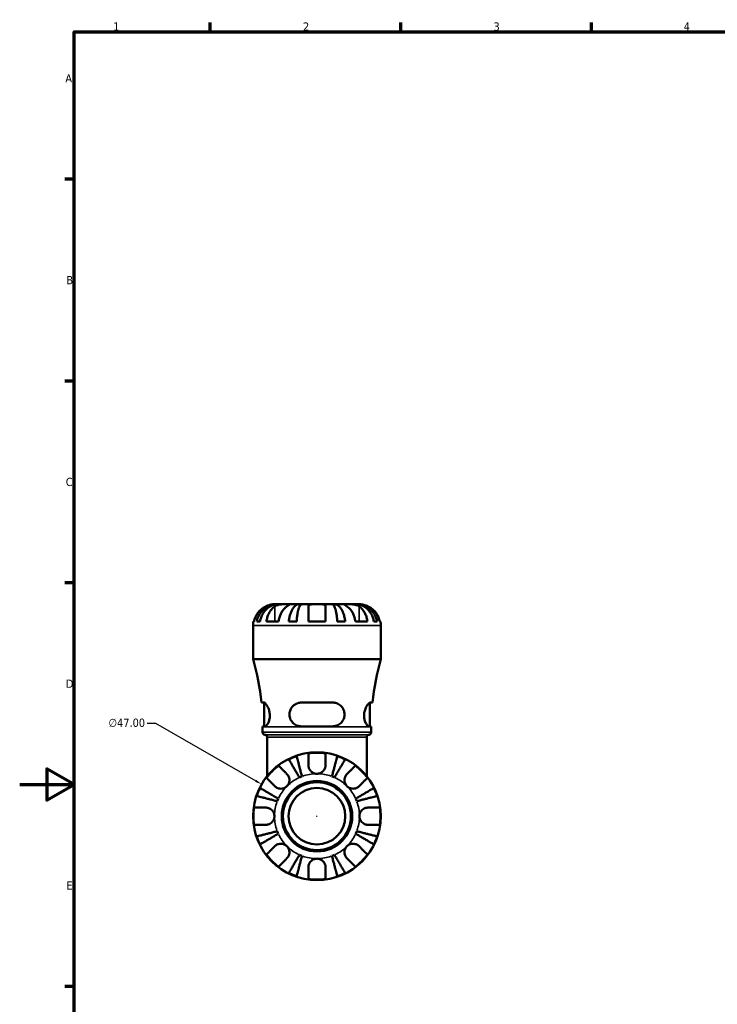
# Model space of a CAD drawing. Header units: millimetres. Extents: x 0 to 905, y -303 to 735.
# Tile 7 of 16: x 0 to 257, y 216 to 578. Entities that reach past the tile are written whole.
import ezdxf

# ---------------------------------------------------------------- set-up
doc = ezdxf.new("R2010")
doc.units = ezdxf.units.MM
for name, color, linetype, lineweight in [('Border (ANSI)', 7, 'Continuous', 70), ('Dimension (ANSI)', 7, 'Continuous', 25), ('Visible (ANSI)', 7, 'Continuous', 50), ('Visible Narrow (ANSI)', 7, 'Continuous', 35)]:
    doc.layers.add(name, color=color, linetype=linetype, lineweight=lineweight)
doc.styles.add('Note Text (ANSI)', font='tahoma.ttf')
doc.dimstyles.new('Default - mm (ANSI)', dxfattribs={"dimtxt": 3.048, "dimasz": 2.5, "dimexe": 3.175, "dimexo": 1.6002, "dimgap": 0.8, "dimtad": 0, "dimtoh": 1, "dimrnd": 1e-08, "dimzin": 4, "dimdsep": 46, "dimtxsty": 'Note Text (ANSI)', "dimcen": 0.09, "dimdle": 10, "dimclrd": 256, "dimclre": 256, "dimclrt": 256, "dimadec": 1, "dimazin": 1, "dimtfac": 1, "dimtofl": 0, "dimtmove": 0, "dimatfit": 3, "dimfxl": 1, "dimtolj": 1, "dimtzin": 4, "dimlwd": -1, "dimlwe": -1, "dimarcsym": 0})

# ---------------------------------------------------------------- blocks, each defined once
blk = doc.blocks.new('Borders Default Border')
at = {"layer": 'Border (ANSI)'}
for p, q in [((70.08, 574), (70.08, 577.45)), ((140.17, 574), (140.17, 577.45)), ((210.25, 574), (210.25, 577.45)), ((20, 519.75), (16.55, 519.75)), ((20, 445.5), (16.55, 445.5)), ((20, 371.25), (16.55, 371.25)), ((20, 222.75), (16.55, 222.75))]:
    blk.add_line(p, q, dxfattribs=at)
at = {"layer": 'Border (ANSI)', "flags": 128}
for points in [[(20, 20), (20, 574), (821, 574), (821, 20), (20, 20)], [(0, 297), (20, 297), (10, 302.77), (10, 291.23), (20, 297)]]:
    blk.add_lwpolyline(points, dxfattribs=at)
at = {"layer": 'Border (ANSI)', "char_height": 3.05, "attachment_point": 7, "style": 'Note Text (ANSI)'}
for s, insert in [('1', (34.35, 574.4)), ('2', (104.2, 574.4)), ('3', (174.26, 574.34)), ('4', (244.23, 574.4)), ('A', (16.78, 555.35)), ('B', (17.15, 481.1)), ('C', (16.95, 406.8)), ('D', (16.96, 332.6)), ('E', (17.21, 258.35))]:
    blk.add_mtext(s, dxfattribs=dict(at, insert=insert))
blk = doc.blocks.new('*D14')
at = {"layer": 'Defpoints', "color": 0, "transparency": 16777216}
for p in [(88.98, 297.11), (129.68, 273.61)]:
    blk.add_point(p, dxfattribs=at)
at = {"layer": 'Dimension (ANSI)', "transparency": 16777216}
for p, q in [((46.88, 319.65), (49.94, 319.65)), ((49.94, 319.65), (86.81, 298.36)), ((109.24, 285.36), (109.42, 285.36)), ((109.33, 285.27), (109.33, 285.45))]:
    blk.add_line(p, q, dxfattribs=at)
blk.add_solid([(87.02, 298.73), (86.61, 298), (88.98, 297.11)], dxfattribs=at)
at = {"layer": 'Dimension (ANSI)', "transparency": 16777216, "insert": (32.68, 321.29), "char_height": 3.048, "attachment_point": 1, "style": 'Note Text (ANSI)'}
blk.add_mtext('\\A1;∅47.00', dxfattribs=at)

msp = doc.modelspace()

# ---------------------------------------------------------------- linework, layer by layer
at = {"layer": 'Visible (ANSI)'}
for p, q in [((94.711, 363.364), (93.706, 363.364)), ((94.711, 363.364), (94.711, 363.352)), ((95.094, 363.364), (94.711, 363.364)), ((98.282, 363.364), (95.094, 363.364)), ((102.892, 363.364), (98.282, 363.364)), ((102.892, 363.364), (102.892, 362.455)), ((103.816, 363.364), (102.892, 363.364)), ((109.331, 363.364), (103.816, 363.364)), ((114.845, 363.364), (109.331, 363.364)), ((115.769, 363.364), (114.845, 363.364)), ((120.379, 363.364), (115.769, 363.364)), ((115.769, 363.364), (115.769, 362.455)), ((123.568, 363.364), (120.379, 363.364)), ((123.95, 363.364), (123.568, 363.364)), ((124.956, 363.364), (123.95, 363.364)), ((123.95, 363.364), (123.95, 363.352)), ((85.831, 343.204), (85.831, 355.489)), ((85.99, 357.064), (86.203, 357.064)), ((87.212, 357.064), (88.42, 357.064)), ((90.75, 357.064), (95.205, 357.064)), ((98.961, 357.064), (101.877, 357.064)), ((106.181, 357.064), (112.481, 357.064)), ((116.785, 357.064), (119.7, 357.064)), ((123.457, 357.064), (127.912, 357.064)), ((130.242, 357.064), (131.449, 357.064)), ((132.458, 357.064), (132.672, 357.064)), ((132.831, 343.204), (132.831, 355.489)), ((132.831, 343.204), (85.831, 343.204)), ((89.738, 327.177), (88.912, 327.177)), ((89.856, 318.427), (89.856, 327.16)), ((115.081, 327.177), (103.581, 327.177)), ((128.806, 318.427), (128.806, 327.16)), ((129.749, 327.177), (128.923, 327.177)), ((89.356, 318.427), (90.201, 318.427)), ((89.356, 316.289), (89.356, 318.244)), ((103.581, 318.427), (115.081, 318.427)), ((128.46, 318.427), (129.306, 318.427)), ((129.306, 316.289), (129.306, 318.244)), ((91.001, 300.07), (91.001, 314.424)), ((127.661, 300.07), (127.661, 314.424))]:
    msp.add_line(p, q, dxfattribs=at)
for radius in [23.5, 12.97, 12.5, 10.417]:
    msp.add_circle((109.331, 285.364), radius, dxfattribs=at)
for centre, radius, start, end in [((93.706, 355.489), 7.875, 168.46304, 180), ((124.956, 355.489), 7.875, 0, 11.53696), ((-0.776, 318.244), 90.132, 5.68764, 16.07698), ((219.437, 318.244), 90.132, 163.92302, 174.31236), ((-0.776, 318.244), 90.132, 0, 0.11601), ((90.296, 316.289), 0.94, 180, 262.81924), ((90.061, 314.424), 0.94, 0, 82.81924), ((128.601, 314.424), 0.94, 97.18076, 180), ((128.366, 316.289), 0.94, 277.18076, 0), ((219.437, 318.244), 90.132, 179.88399, 180), ((109.331, 285.364), 23.341, 82.24391, 97.75609), ((109.331, 285.364), 23.341, 108.62342, 116.37658), ((109.331, 285.364), 23.341, 63.62342, 71.37658), ((109.331, 285.364), 23.341, 127.24391, 142.75609), ((109.331, 285.364), 23.341, 37.24391, 52.75609), ((109.331, 285.364), 15.625, 110.66622, 114.33378), ((109.331, 285.364), 15.625, 65.66622, 69.33378), ((109.331, 285.364), 23.341, 153.62342, 161.37658), ((109.331, 285.364), 23.341, 18.62342, 26.37658), ((109.331, 285.364), 15.625, 155.66622, 159.33378), ((109.331, 285.364), 15.625, 20.66622, 24.33378), ((109.331, 285.364), 23.341, 172.24391, 187.75609), ((109.331, 285.364), 23.341, 352.24391, 7.75609), ((109.331, 285.364), 15.625, 200.66622, 204.33378), ((109.331, 285.364), 15.625, 335.66622, 339.33378), ((109.331, 285.364), 23.341, 198.62342, 206.37658), ((109.331, 285.364), 23.341, 333.62342, 341.37658), ((109.331, 285.364), 23.341, 217.24391, 232.75609), ((109.331, 285.364), 15.625, 245.66622, 249.33378), ((109.331, 285.364), 15.625, 290.66622, 294.33378), ((109.331, 285.364), 23.341, 307.24391, 322.75609), ((109.331, 285.364), 23.341, 243.62342, 251.37658), ((109.331, 285.364), 23.341, 262.24391, 277.75609), ((109.331, 285.364), 23.341, 288.62342, 296.37658)]:
    msp.add_arc(centre, radius, start, end, dxfattribs=at)
for points, knots in [([(90.556, 362.586), (90.223, 362.428), (89.886, 362.24), (89.119, 361.731), (88.705, 361.388), (88.013, 360.7), (87.67, 360.291), (87.078, 359.411), (86.83, 358.939), (86.462, 358.056), (86.307, 357.566), (86.203, 357.064)], [3.89239507, 3.89239507, 3.89239507, 3.89239507, 3.99831093, 3.99831093, 4.14541915, 4.14541915, 4.2913159, 4.2913159, 4.43721264, 4.43721264, 4.57824766, 4.57824766, 4.57824766, 4.57824766]), ([(87.212, 357.064), (87.312, 357.569), (87.463, 358.063), (87.818, 358.948), (88.058, 359.42), (88.629, 360.301), (88.96, 360.71), (89.627, 361.398), (90.024, 361.739), (90.88, 362.329), (91.338, 362.576), (92.212, 362.949), (92.708, 363.109), (93.72, 363.316), (94.238, 363.364), (94.711, 363.364)], [0.1494024, 0.1494024, 0.1494024, 0.1494024, 0.2912498, 0.2912498, 0.4370651, 0.4370651, 0.5828803, 0.5828803, 0.7290354, 0.7290354, 0.8751905, 0.8751905, 1.0219149, 1.0219149, 1.1686392, 1.1686392, 1.1686392, 1.1686392]), ([(95.094, 363.364), (94.672, 363.364), (94.212, 363.316), (93.311, 363.109), (92.869, 362.949), (92.092, 362.576), (91.684, 362.329), (90.923, 361.739), (90.569, 361.398), (89.975, 360.71), (89.681, 360.301), (89.173, 359.42), (88.959, 358.948), (88.643, 358.063), (88.509, 357.569), (88.42, 357.064)], [3.5133937, 3.5133937, 3.5133937, 3.5133937, 3.6601181, 3.6601181, 3.8068425, 3.8068425, 3.9529976, 3.9529976, 4.0991526, 4.0991526, 4.2449679, 4.2449679, 4.3907831, 4.3907831, 4.5326305, 4.5326305, 4.5326305, 4.5326305]), ([(93.706, 363.364), (93.706, 363.364), (93.683, 363.364), (93.589, 363.363), (93.515, 363.362), (93.245, 363.348), (93.003, 363.328), (92.492, 363.243), (92.255, 363.193), (91.817, 363.075), (91.627, 363.016), (91.237, 362.879), (91.04, 362.802), (90.747, 362.675), (90.651, 362.632), (90.556, 362.586)], [-2.17667965, -2.17667965, -2.17667965, -2.17667965, -2.11086653, -2.11086653, -2.04055216, -2.04055216, -1.91738302, -1.91738302, -1.82942275, -1.82942275, -1.76558177, -1.76558177, -1.70117883, -1.70117883, -1.66961913, -1.66961913, -1.66961913, -1.66961913]), ([(90.75, 357.064), (90.823, 357.566), (90.933, 358.056), (91.193, 358.939), (91.368, 359.411), (91.787, 360.291), (92.029, 360.7), (92.519, 361.388), (92.812, 361.731), (93.354, 362.24), (93.592, 362.428), (93.827, 362.586)], [0.14941001, 0.14941001, 0.14941001, 0.14941001, 0.29044502, 0.29044502, 0.43634177, 0.43634177, 0.58223851, 0.58223851, 0.72934673, 0.72934673, 0.83526259, 0.83526259, 0.83526259, 0.83526259]), ([(93.827, 362.586), (93.914, 362.644), (94.006, 362.699), (94.261, 362.836), (94.432, 362.911), (94.806, 363.046), (95.006, 363.105), (95.505, 363.219), (95.806, 363.265), (96.503, 363.337), (96.89, 363.352), (97.638, 363.366), (97.988, 363.364), (98.282, 363.364)], [-0.50766593, -0.50766593, -0.50766593, -0.50766593, -0.46718991, -0.46718991, -0.40200215, -0.40200215, -0.33506637, -0.33506637, -0.24300458, -0.24300458, -0.12488859, -0.12488859, 0, 0, 0, 0]), ([(98.282, 362.586), (98.047, 362.428), (97.808, 362.24), (97.266, 361.731), (96.974, 361.388), (96.484, 360.7), (96.241, 360.291), (95.823, 359.411), (95.647, 358.939), (95.387, 358.056), (95.278, 357.566), (95.205, 357.064)], [3.89240137, 3.89240137, 3.89240137, 3.89240137, 3.99831723, 3.99831723, 4.14542545, 4.14542545, 4.2913222, 4.2913222, 4.43721894, 4.43721894, 4.57825396, 4.57825396, 4.57825396, 4.57825396]), ([(98.282, 363.364), (98.438, 363.364), (98.577, 363.364), (98.825, 363.363), (98.93, 363.362), (99.129, 363.349), (99.193, 363.334), (99.213, 363.269), (99.174, 363.222), (99.033, 363.105), (98.954, 363.046), (98.763, 362.911), (98.652, 362.836), (98.451, 362.7), (98.368, 362.644), (98.282, 362.586)], [0, 0, 0, 0, 0.06608139, 0.06608139, 0.13667451, 0.13667451, 0.23873403, 0.23873403, 0.33457773, 0.33457773, 0.40157847, 0.40157847, 0.46685307, 0.46685307, 0.50745344, 0.50745344, 0.50745344, 0.50745344]), ([(98.961, 357.064), (99.014, 357.569), (99.092, 358.063), (99.279, 358.948), (99.405, 359.42), (99.704, 360.301), (99.877, 360.71), (100.227, 361.398), (100.435, 361.739), (100.884, 362.329), (101.124, 362.576), (101.582, 362.949), (101.842, 363.109), (102.373, 363.316), (102.644, 363.364), (102.892, 363.364)], [0.1494024, 0.1494024, 0.1494024, 0.1494024, 0.2912498, 0.2912498, 0.4370651, 0.4370651, 0.5828803, 0.5828803, 0.7290354, 0.7290354, 0.8751905, 0.8751905, 1.0219149, 1.0219149, 1.1686392, 1.1686392, 1.1686392, 1.1686392]), ([(103.816, 363.364), (103.694, 363.364), (103.56, 363.316), (103.298, 363.109), (103.17, 362.949), (102.944, 362.576), (102.825, 362.329), (102.604, 361.739), (102.501, 361.398), (102.329, 360.71), (102.243, 360.301), (102.096, 359.42), (102.034, 358.948), (101.942, 358.063), (101.903, 357.569), (101.877, 357.064)], [3.5133937, 3.5133937, 3.5133937, 3.5133937, 3.6601181, 3.6601181, 3.8068425, 3.8068425, 3.9529976, 3.9529976, 4.0991526, 4.0991526, 4.2449679, 4.2449679, 4.3907831, 4.3907831, 4.5326305, 4.5326305, 4.5326305, 4.5326305]), ([(106.181, 362.586), (106.181, 362.649), (106.189, 362.708), (106.23, 362.843), (106.273, 362.916), (106.399, 363.047), (106.484, 363.104), (106.738, 363.219), (106.924, 363.266), (107.427, 363.337), (107.757, 363.352), (108.502, 363.366), (108.914, 363.364), (109.331, 363.364)], [-0.50816407, -0.50816407, -0.50816407, -0.50816407, -0.46460526, -0.46460526, -0.40154747, -0.40154747, -0.3356183, -0.3356183, -0.24286964, -0.24286964, -0.12490659, -0.12490659, 0, 0, 0, 0]), ([(106.181, 357.064), (106.181, 357.566), (106.181, 358.056), (106.181, 358.939), (106.181, 359.411), (106.181, 360.291), (106.181, 360.7), (106.181, 361.388), (106.181, 361.731), (106.181, 362.24), (106.181, 362.428), (106.181, 362.586)], [0.14941001, 0.14941001, 0.14941001, 0.14941001, 0.29044502, 0.29044502, 0.43634177, 0.43634177, 0.58223851, 0.58223851, 0.72934673, 0.72934673, 0.83526259, 0.83526259, 0.83526259, 0.83526259]), ([(109.331, 363.364), (109.55, 363.364), (109.769, 363.364), (110.213, 363.363), (110.436, 363.362), (111.021, 363.348), (111.356, 363.328), (111.832, 363.243), (111.998, 363.193), (112.224, 363.075), (112.3, 363.016), (112.413, 362.879), (112.45, 362.802), (112.476, 362.675), (112.481, 362.632), (112.481, 362.586)], [-2.17667965, -2.17667965, -2.17667965, -2.17667965, -2.11086653, -2.11086653, -2.04055216, -2.04055216, -1.91738302, -1.91738302, -1.82942275, -1.82942275, -1.76558177, -1.76558177, -1.70117883, -1.70117883, -1.66961913, -1.66961913, -1.66961913, -1.66961913]), ([(112.481, 362.586), (112.481, 362.428), (112.481, 362.24), (112.481, 361.731), (112.481, 361.388), (112.481, 360.7), (112.481, 360.291), (112.481, 359.411), (112.481, 358.939), (112.481, 358.056), (112.481, 357.566), (112.481, 357.064)], [3.89239507, 3.89239507, 3.89239507, 3.89239507, 3.99831093, 3.99831093, 4.14541915, 4.14541915, 4.2913159, 4.2913159, 4.43721264, 4.43721264, 4.57824766, 4.57824766, 4.57824766, 4.57824766]), ([(116.785, 357.064), (116.759, 357.569), (116.72, 358.063), (116.628, 358.948), (116.566, 359.42), (116.418, 360.301), (116.333, 360.71), (116.16, 361.398), (116.057, 361.739), (115.836, 362.329), (115.717, 362.576), (115.492, 362.949), (115.363, 363.109), (115.101, 363.316), (114.968, 363.364), (114.845, 363.364)], [0.1494024, 0.1494024, 0.1494024, 0.1494024, 0.2912498, 0.2912498, 0.4370651, 0.4370651, 0.5828803, 0.5828803, 0.7290354, 0.7290354, 0.8751905, 0.8751905, 1.0219149, 1.0219149, 1.1686392, 1.1686392, 1.1686392, 1.1686392]), ([(115.769, 363.364), (116.017, 363.364), (116.288, 363.316), (116.819, 363.109), (117.079, 362.949), (117.537, 362.576), (117.777, 362.329), (118.226, 361.739), (118.434, 361.398), (118.784, 360.71), (118.958, 360.301), (119.257, 359.42), (119.382, 358.948), (119.569, 358.063), (119.648, 357.569), (119.7, 357.064)], [3.5133942, 3.5133942, 3.5133942, 3.5133942, 3.6601185, 3.6601185, 3.8068429, 3.8068429, 3.952998, 3.952998, 4.0991531, 4.0991531, 4.2449683, 4.2449683, 4.3907836, 4.3907836, 4.532631, 4.532631, 4.532631, 4.532631]), ([(120.379, 362.586), (120.293, 362.644), (120.211, 362.699), (120.009, 362.836), (119.899, 362.911), (119.707, 363.046), (119.628, 363.105), (119.491, 363.219), (119.452, 363.265), (119.464, 363.337), (119.544, 363.352), (119.852, 363.366), (120.085, 363.364), (120.379, 363.364)], [-0.50766593, -0.50766593, -0.50766593, -0.50766593, -0.46718991, -0.46718991, -0.40200215, -0.40200215, -0.33506637, -0.33506637, -0.24300458, -0.24300458, -0.12488859, -0.12488859, 0, 0, 0, 0]), ([(120.379, 363.364), (120.535, 363.364), (120.707, 363.364), (121.089, 363.363), (121.3, 363.362), (121.839, 363.349), (122.175, 363.334), (122.83, 363.269), (123.144, 363.222), (123.655, 363.105), (123.855, 363.046), (124.229, 362.911), (124.4, 362.836), (124.656, 362.7), (124.748, 362.644), (124.834, 362.586)], [0, 0, 0, 0, 0.06608139, 0.06608139, 0.13667451, 0.13667451, 0.23873403, 0.23873403, 0.33457773, 0.33457773, 0.40157847, 0.40157847, 0.46685307, 0.46685307, 0.50745344, 0.50745344, 0.50745344, 0.50745344]), ([(123.457, 357.064), (123.384, 357.566), (123.274, 358.056), (123.014, 358.939), (122.838, 359.411), (122.42, 360.291), (122.177, 360.7), (121.688, 361.388), (121.395, 361.731), (120.853, 362.24), (120.615, 362.428), (120.379, 362.586)], [0.14941001, 0.14941001, 0.14941001, 0.14941001, 0.29044502, 0.29044502, 0.43634177, 0.43634177, 0.58223851, 0.58223851, 0.72934673, 0.72934673, 0.83526259, 0.83526259, 0.83526259, 0.83526259]), ([(130.242, 357.064), (130.153, 357.569), (130.019, 358.063), (129.702, 358.948), (129.489, 359.42), (128.981, 360.301), (128.686, 360.71), (128.093, 361.398), (127.739, 361.739), (126.977, 362.329), (126.569, 362.576), (125.792, 362.949), (125.351, 363.109), (124.449, 363.316), (123.989, 363.364), (123.568, 363.364)], [0.1494024, 0.1494024, 0.1494024, 0.1494024, 0.2912498, 0.2912498, 0.4370651, 0.4370651, 0.5828803, 0.5828803, 0.7290354, 0.7290354, 0.8751905, 0.8751905, 1.0219149, 1.0219149, 1.1686392, 1.1686392, 1.1686392, 1.1686392]), ([(123.95, 363.364), (124.424, 363.364), (124.941, 363.316), (125.954, 363.109), (126.45, 362.949), (127.323, 362.576), (127.781, 362.329), (128.637, 361.739), (129.035, 361.398), (129.702, 360.71), (130.032, 360.301), (130.603, 359.42), (130.843, 358.948), (131.199, 358.063), (131.349, 357.569), (131.449, 357.064)], [3.5133937, 3.5133937, 3.5133937, 3.5133937, 3.6601181, 3.6601181, 3.8068425, 3.8068425, 3.9529976, 3.9529976, 4.0991526, 4.0991526, 4.2449679, 4.2449679, 4.3907831, 4.3907831, 4.5326305, 4.5326305, 4.5326305, 4.5326305]), ([(124.834, 362.586), (125.07, 362.428), (125.308, 362.24), (125.85, 361.731), (126.143, 361.388), (126.632, 360.7), (126.875, 360.291), (127.293, 359.411), (127.469, 358.939), (127.729, 358.056), (127.838, 357.566), (127.912, 357.064)], [3.89239507, 3.89239507, 3.89239507, 3.89239507, 3.99831093, 3.99831093, 4.14541915, 4.14541915, 4.2913159, 4.2913159, 4.43721264, 4.43721264, 4.57824766, 4.57824766, 4.57824766, 4.57824766]), ([(128.106, 362.586), (127.865, 362.701), (127.62, 362.804), (127.108, 362.994), (126.846, 363.076), (126.331, 363.21), (126.087, 363.259), (125.584, 363.336), (125.356, 363.352), (125.038, 363.366), (124.956, 363.364), (124.956, 363.364)], [-0.50777161, -0.50777161, -0.50777161, -0.50777161, -0.42786808, -0.42786808, -0.34024252, -0.34024252, -0.24759219, -0.24759219, -0.12500149, -0.12500149, 0, 0, 0, 0]), ([(132.458, 357.064), (132.355, 357.566), (132.199, 358.056), (131.832, 358.939), (131.583, 359.411), (130.992, 360.291), (130.649, 360.7), (129.956, 361.388), (129.542, 361.731), (128.776, 362.24), (128.439, 362.428), (128.106, 362.586)], [0.14941001, 0.14941001, 0.14941001, 0.14941001, 0.29044502, 0.29044502, 0.43634177, 0.43634177, 0.58223851, 0.58223851, 0.72934673, 0.72934673, 0.83526259, 0.83526259, 0.83526259, 0.83526259]), ([(89.738, 327.177), (89.778, 327.177), (89.82, 327.17), (90.021, 327.113), (90.2, 326.99), (90.632, 326.556), (90.892, 326.203), (91.361, 325.344), (91.573, 324.846), (91.851, 323.851), (91.936, 323.383), (92.005, 322.452), (91.993, 322.005), (91.878, 321.086), (91.766, 320.633), (91.459, 319.771), (91.257, 319.384), (90.833, 318.776), (90.611, 318.566), (90.338, 318.443), (90.267, 318.427), (90.201, 318.427)], [-1.5504748, -1.5504748, -1.5504748, -1.5504748, -1.5078389, -1.5078389, -1.3558342, -1.3558342, -1.1621114, -1.1621114, -0.9781176, -0.9781176, -0.8328765, -0.8328765, -0.6971284, -0.6971284, -0.5425541, -0.5425541, -0.3637287, -0.3637287, -0.1747063, -0.1747063, -0.1051724, -0.1051724, -0.1051724, -0.1051724]), ([(103.581, 318.427), (103.464, 318.427), (103.347, 318.431), (102.738, 318.48), (102.26, 318.602), (101.296, 319.028), (100.823, 319.357), (100.055, 320.157), (99.751, 320.615), (99.365, 321.548), (99.256, 321.996), (99.183, 322.917), (99.22, 323.373), (99.447, 324.331), (99.661, 324.811), (100.292, 325.753), (100.742, 326.186), (101.746, 326.815), (102.292, 327.024), (103.104, 327.157), (103.342, 327.177), (103.581, 327.177)], [-1.538823, -1.538823, -1.538823, -1.538823, -1.5020365, -1.5020365, -1.3466651, -1.3466651, -1.1649849, -1.1649849, -0.9956081, -0.9956081, -0.8562614, -0.8562614, -0.7176824, -0.7176824, -0.5542758, -0.5542758, -0.354985, -0.354985, -0.1689976, -0.1689976, -0.0938978, -0.0938978, -0.0938978, -0.0938978]), ([(115.081, 327.177), (115.217, 327.177), (115.352, 327.17), (115.967, 327.113), (116.429, 326.99), (117.406, 326.556), (117.897, 326.203), (118.686, 325.344), (118.994, 324.846), (119.354, 323.851), (119.444, 323.383), (119.465, 322.452), (119.406, 322.005), (119.137, 321.086), (118.912, 320.633), (118.287, 319.771), (117.868, 319.384), (116.893, 318.776), (116.33, 318.566), (115.522, 318.443), (115.302, 318.427), (115.081, 318.427)], [-1.5504748, -1.5504748, -1.5504748, -1.5504748, -1.5078389, -1.5078389, -1.3558342, -1.3558342, -1.1621114, -1.1621114, -0.9781176, -0.9781176, -0.8328765, -0.8328765, -0.6971284, -0.6971284, -0.5425541, -0.5425541, -0.3637287, -0.3637287, -0.1747063, -0.1747063, -0.1051724, -0.1051724, -0.1051724, -0.1051724]), ([(128.46, 318.427), (128.425, 318.427), (128.389, 318.431), (128.194, 318.48), (128.019, 318.602), (127.63, 319.028), (127.415, 319.357), (127.048, 320.157), (126.894, 320.615), (126.712, 321.548), (126.668, 321.996), (126.675, 322.917), (126.726, 323.373), (126.925, 324.331), (127.085, 324.811), (127.497, 325.753), (127.761, 326.186), (128.258, 326.815), (128.492, 327.024), (128.776, 327.157), (128.853, 327.177), (128.923, 327.177)], [-1.538823, -1.538823, -1.538823, -1.538823, -1.5020365, -1.5020365, -1.3466651, -1.3466651, -1.1649849, -1.1649849, -0.9956081, -0.9956081, -0.8562614, -0.8562614, -0.7176824, -0.7176824, -0.5542758, -0.5542758, -0.354985, -0.354985, -0.1689976, -0.1689976, -0.0938978, -0.0938978, -0.0938978, -0.0938978]), ([(106.181, 304.139), (106.181, 304.472), (106.181, 304.809), (106.181, 305.576), (106.181, 305.99), (106.181, 306.682), (106.181, 307.025), (106.181, 307.617), (106.181, 307.865), (106.181, 308.233), (106.181, 308.388), (106.181, 308.492)], [3.89239507, 3.89239507, 3.89239507, 3.89239507, 3.99831093, 3.99831093, 4.14541915, 4.14541915, 4.2913159, 4.2913159, 4.43721264, 4.43721264, 4.57824766, 4.57824766, 4.57824766, 4.57824766]), ([(112.481, 308.492), (112.481, 308.388), (112.481, 308.233), (112.481, 307.865), (112.481, 307.617), (112.481, 307.025), (112.481, 306.682), (112.481, 305.99), (112.481, 305.576), (112.481, 304.809), (112.481, 304.472), (112.481, 304.139)], [0.14941001, 0.14941001, 0.14941001, 0.14941001, 0.29044502, 0.29044502, 0.43634177, 0.43634177, 0.58223851, 0.58223851, 0.72934673, 0.72934673, 0.83526259, 0.83526259, 0.83526259, 0.83526259]), ([(102.892, 299.601), (102.644, 300.022), (102.373, 300.483), (101.842, 301.384), (101.582, 301.825), (101.124, 302.603), (100.884, 303.011), (100.435, 303.772), (100.227, 304.126), (99.877, 304.72), (99.704, 305.014), (99.405, 305.522), (99.279, 305.736), (99.092, 306.052), (99.014, 306.186), (98.961, 306.275)], [3.5133937, 3.5133937, 3.5133937, 3.5133937, 3.6601181, 3.6601181, 3.8068425, 3.8068425, 3.9529976, 3.9529976, 4.0991526, 4.0991526, 4.2449679, 4.2449679, 4.3907831, 4.3907831, 4.5326305, 4.5326305, 4.5326305, 4.5326305]), ([(101.877, 307.483), (101.903, 307.383), (101.942, 307.232), (102.034, 306.877), (102.096, 306.637), (102.243, 306.066), (102.329, 305.735), (102.501, 305.068), (102.604, 304.671), (102.825, 303.815), (102.944, 303.357), (103.17, 302.483), (103.298, 301.987), (103.56, 300.974), (103.694, 300.457), (103.816, 299.984)], [0.1494024, 0.1494024, 0.1494024, 0.1494024, 0.2912498, 0.2912498, 0.4370651, 0.4370651, 0.5828803, 0.5828803, 0.7290354, 0.7290354, 0.8751905, 0.8751905, 1.0219149, 1.0219149, 1.1686392, 1.1686392, 1.1686392, 1.1686392]), ([(114.845, 299.984), (114.968, 300.457), (115.101, 300.974), (115.363, 301.987), (115.492, 302.483), (115.717, 303.357), (115.836, 303.815), (116.057, 304.671), (116.16, 305.068), (116.333, 305.735), (116.418, 306.066), (116.566, 306.637), (116.628, 306.877), (116.72, 307.232), (116.759, 307.383), (116.785, 307.483)], [3.5133937, 3.5133937, 3.5133937, 3.5133937, 3.6601181, 3.6601181, 3.8068425, 3.8068425, 3.9529976, 3.9529976, 4.0991526, 4.0991526, 4.2449679, 4.2449679, 4.3907831, 4.3907831, 4.5326305, 4.5326305, 4.5326305, 4.5326305]), ([(119.7, 306.275), (119.648, 306.186), (119.569, 306.052), (119.382, 305.736), (119.257, 305.522), (118.958, 305.014), (118.784, 304.72), (118.434, 304.126), (118.226, 303.772), (117.777, 303.011), (117.537, 302.603), (117.079, 301.825), (116.819, 301.384), (116.288, 300.483), (116.017, 300.022), (115.769, 299.601)], [0.1494024, 0.1494024, 0.1494024, 0.1494024, 0.2912498, 0.2912498, 0.4370651, 0.4370651, 0.5828803, 0.5828803, 0.7290354, 0.7290354, 0.8751905, 0.8751905, 1.0219149, 1.0219149, 1.1686392, 1.1686392, 1.1686392, 1.1686392]), ([(95.205, 303.945), (95.278, 303.872), (95.387, 303.762), (95.647, 303.502), (95.823, 303.326), (96.241, 302.908), (96.484, 302.666), (96.974, 302.176), (97.266, 301.883), (97.808, 301.341), (98.047, 301.103), (98.282, 300.867)], [0.14941001, 0.14941001, 0.14941001, 0.14941001, 0.29044502, 0.29044502, 0.43634177, 0.43634177, 0.58223851, 0.58223851, 0.72934673, 0.72934673, 0.83526259, 0.83526259, 0.83526259, 0.83526259]), ([(98.282, 300.867), (98.368, 300.781), (98.45, 300.689), (98.652, 300.434), (98.763, 300.262), (98.954, 299.889), (99.033, 299.689), (99.171, 299.19), (99.21, 298.889), (99.197, 298.192), (99.117, 297.805), (98.809, 297.057), (98.577, 296.707), (98.282, 296.413)], [-0.50766593, -0.50766593, -0.50766593, -0.50766593, -0.46718991, -0.46718991, -0.40200215, -0.40200215, -0.33506637, -0.33506637, -0.24300458, -0.24300458, -0.12488859, -0.12488859, 0, 0, 0, 0]), ([(109.331, 300.989), (109.08, 300.989), (108.831, 301.019), (108.32, 301.143), (108.062, 301.243), (107.465, 301.569), (107.153, 301.829), (106.726, 302.348), (106.583, 302.576), (106.4, 302.972), (106.342, 303.131), (106.255, 303.441), (106.225, 303.591), (106.189, 303.875), (106.181, 304.008), (106.181, 304.139)], [0, 0, 0, 0, 0.07514839, 0.07514839, 0.15775683, 0.15775683, 0.27887104, 0.27887104, 0.36056434, 0.36056434, 0.41315921, 0.41315921, 0.46174689, 0.46174689, 0.50485698, 0.50485698, 0.50485698, 0.50485698]), ([(112.481, 304.139), (112.481, 304.127), (112.481, 304.114), (112.478, 303.933), (112.463, 303.762), (112.406, 303.442), (112.369, 303.294), (112.262, 302.971), (112.187, 302.798), (111.942, 302.347), (111.743, 302.086), (111.225, 301.593), (110.899, 301.38), (110.159, 301.072), (109.747, 300.989), (109.331, 300.989)], [-0.51072287, -0.51072287, -0.51072287, -0.51072287, -0.50653573, -0.50653573, -0.4498196, -0.4498196, -0.40070764, -0.40070764, -0.34173664, -0.34173664, -0.24159774, -0.24159774, -0.12498377, -0.12498377, 0, 0, 0, 0]), ([(120.379, 296.413), (120.224, 296.568), (120.085, 296.74), (119.836, 297.122), (119.731, 297.333), (119.533, 297.873), (119.468, 298.208), (119.449, 298.864), (119.487, 299.177), (119.628, 299.688), (119.707, 299.889), (119.898, 300.262), (120.009, 300.434), (120.211, 300.689), (120.293, 300.781), (120.379, 300.867)], [0, 0, 0, 0, 0.06608139, 0.06608139, 0.13667451, 0.13667451, 0.23873403, 0.23873403, 0.33457773, 0.33457773, 0.40157847, 0.40157847, 0.46685307, 0.46685307, 0.50745344, 0.50745344, 0.50745344, 0.50745344]), ([(120.379, 300.867), (120.615, 301.103), (120.853, 301.341), (121.395, 301.883), (121.688, 302.176), (122.177, 302.666), (122.42, 302.908), (122.838, 303.326), (123.014, 303.502), (123.274, 303.762), (123.384, 303.872), (123.457, 303.945)], [3.89239507, 3.89239507, 3.89239507, 3.89239507, 3.99831093, 3.99831093, 4.14541915, 4.14541915, 4.2913159, 4.2913159, 4.43721264, 4.43721264, 4.57824766, 4.57824766, 4.57824766, 4.57824766]), ([(93.827, 296.413), (93.592, 296.648), (93.354, 296.886), (92.812, 297.428), (92.519, 297.721), (92.029, 298.211), (91.787, 298.453), (91.368, 298.872), (91.193, 299.048), (90.933, 299.307), (90.823, 299.417), (90.75, 299.49)], [3.89239507, 3.89239507, 3.89239507, 3.89239507, 3.99831093, 3.99831093, 4.14541915, 4.14541915, 4.2913159, 4.2913159, 4.43721264, 4.43721264, 4.57824766, 4.57824766, 4.57824766, 4.57824766]), ([(127.912, 299.49), (127.838, 299.417), (127.729, 299.307), (127.469, 299.048), (127.293, 298.872), (126.875, 298.453), (126.632, 298.211), (126.143, 297.721), (125.85, 297.428), (125.308, 296.886), (125.07, 296.648), (124.834, 296.413)], [0.14941001, 0.14941001, 0.14941001, 0.14941001, 0.29044502, 0.29044502, 0.43634177, 0.43634177, 0.58223851, 0.58223851, 0.72934673, 0.72934673, 0.83526259, 0.83526259, 0.83526259, 0.83526259]), ([(88.42, 295.734), (88.509, 295.681), (88.643, 295.602), (88.959, 295.416), (89.173, 295.29), (89.681, 294.991), (89.975, 294.818), (90.569, 294.468), (90.923, 294.26), (91.684, 293.811), (92.092, 293.571), (92.869, 293.113), (93.311, 292.853), (94.212, 292.322), (94.672, 292.051), (95.094, 291.802)], [0.1494024, 0.1494024, 0.1494024, 0.1494024, 0.2912498, 0.2912498, 0.4370651, 0.4370651, 0.5828803, 0.5828803, 0.7290354, 0.7290354, 0.8751905, 0.8751905, 1.0219149, 1.0219149, 1.1686392, 1.1686392, 1.1686392, 1.1686392]), ([(98.282, 296.413), (98.126, 296.257), (97.955, 296.118), (97.573, 295.87), (97.362, 295.764), (96.822, 295.566), (96.487, 295.502), (95.831, 295.482), (95.517, 295.521), (95.007, 295.662), (94.806, 295.74), (94.433, 295.932), (94.261, 296.043), (94.006, 296.244), (93.914, 296.326), (93.827, 296.413)], [0, 0, 0, 0, 0.06608139, 0.06608139, 0.13667451, 0.13667451, 0.23873403, 0.23873403, 0.33457773, 0.33457773, 0.40157847, 0.40157847, 0.46685307, 0.46685307, 0.50745344, 0.50745344, 0.50745344, 0.50745344]), ([(124.834, 296.413), (124.748, 296.327), (124.656, 296.244), (124.4, 296.043), (124.229, 295.932), (123.856, 295.741), (123.655, 295.662), (123.156, 295.524), (122.855, 295.485), (122.159, 295.498), (121.771, 295.578), (121.023, 295.885), (120.674, 296.118), (120.379, 296.413)], [-0.50766593, -0.50766593, -0.50766593, -0.50766593, -0.46718991, -0.46718991, -0.40200215, -0.40200215, -0.33506637, -0.33506637, -0.24300458, -0.24300458, -0.12488859, -0.12488859, 0, 0, 0, 0]), ([(123.568, 291.802), (123.989, 292.051), (124.449, 292.322), (125.351, 292.853), (125.792, 293.113), (126.569, 293.571), (126.977, 293.811), (127.739, 294.26), (128.093, 294.468), (128.686, 294.818), (128.981, 294.991), (129.489, 295.29), (129.702, 295.416), (130.019, 295.602), (130.153, 295.681), (130.242, 295.734)], [3.5133937, 3.5133937, 3.5133937, 3.5133937, 3.6601181, 3.6601181, 3.8068425, 3.8068425, 3.9529976, 3.9529976, 4.0991526, 4.0991526, 4.2449679, 4.2449679, 4.3907831, 4.3907831, 4.5326305, 4.5326305, 4.5326305, 4.5326305]), ([(94.711, 290.879), (94.238, 291.001), (93.72, 291.135), (92.708, 291.397), (92.212, 291.525), (91.338, 291.751), (90.88, 291.869), (90.024, 292.091), (89.627, 292.194), (88.96, 292.366), (88.629, 292.452), (88.058, 292.599), (87.818, 292.661), (87.463, 292.753), (87.312, 292.792), (87.212, 292.818)], [3.5133937, 3.5133937, 3.5133937, 3.5133937, 3.6601181, 3.6601181, 3.8068425, 3.8068425, 3.9529976, 3.9529976, 4.0991526, 4.0991526, 4.2449679, 4.2449679, 4.3907831, 4.3907831, 4.5326305, 4.5326305, 4.5326305, 4.5326305]), ([(131.449, 292.818), (131.349, 292.792), (131.199, 292.753), (130.843, 292.661), (130.603, 292.599), (130.032, 292.452), (129.702, 292.366), (129.035, 292.194), (128.637, 292.091), (127.781, 291.869), (127.323, 291.751), (126.45, 291.525), (125.954, 291.397), (124.941, 291.135), (124.424, 291.001), (123.95, 290.879)], [0.1494024, 0.1494024, 0.1494024, 0.1494024, 0.2912498, 0.2912498, 0.4370651, 0.4370651, 0.5828803, 0.5828803, 0.7290354, 0.7290354, 0.8751905, 0.8751905, 1.0219149, 1.0219149, 1.1686392, 1.1686392, 1.1686392, 1.1686392]), ([(86.203, 288.514), (86.307, 288.514), (86.462, 288.514), (86.83, 288.514), (87.078, 288.514), (87.67, 288.514), (88.013, 288.514), (88.705, 288.514), (89.119, 288.514), (89.886, 288.514), (90.223, 288.514), (90.556, 288.514)], [0.14941001, 0.14941001, 0.14941001, 0.14941001, 0.29044502, 0.29044502, 0.43634177, 0.43634177, 0.58223851, 0.58223851, 0.72934673, 0.72934673, 0.83526259, 0.83526259, 0.83526259, 0.83526259]), ([(90.556, 288.514), (90.687, 288.514), (90.819, 288.506), (91.144, 288.465), (91.337, 288.422), (91.726, 288.296), (91.92, 288.211), (92.369, 287.957), (92.611, 287.771), (93.095, 287.268), (93.312, 286.938), (93.623, 286.192), (93.706, 285.781), (93.706, 285.364)], [-0.50816407, -0.50816407, -0.50816407, -0.50816407, -0.46460526, -0.46460526, -0.40154747, -0.40154747, -0.3356183, -0.3356183, -0.24286964, -0.24286964, -0.12490659, -0.12490659, 0, 0, 0, 0]), ([(124.956, 285.364), (124.956, 285.584), (124.979, 285.802), (125.073, 286.246), (125.147, 286.469), (125.416, 287.055), (125.659, 287.389), (126.17, 287.866), (126.406, 288.032), (126.844, 288.258), (127.034, 288.333), (127.424, 288.446), (127.622, 288.483), (127.915, 288.51), (128.011, 288.514), (128.106, 288.514)], [-2.17667965, -2.17667965, -2.17667965, -2.17667965, -2.11086653, -2.11086653, -2.04055216, -2.04055216, -1.91738302, -1.91738302, -1.82942275, -1.82942275, -1.76558177, -1.76558177, -1.70117883, -1.70117883, -1.66961913, -1.66961913, -1.66961913, -1.66961913]), ([(128.106, 288.514), (128.439, 288.514), (128.776, 288.514), (129.542, 288.514), (129.956, 288.514), (130.649, 288.514), (130.992, 288.514), (131.583, 288.514), (131.832, 288.514), (132.199, 288.514), (132.355, 288.514), (132.458, 288.514)], [3.89239507, 3.89239507, 3.89239507, 3.89239507, 3.99831093, 3.99831093, 4.14541915, 4.14541915, 4.2913159, 4.2913159, 4.43721264, 4.43721264, 4.57824766, 4.57824766, 4.57824766, 4.57824766]), ([(93.706, 285.364), (93.706, 285.145), (93.683, 284.926), (93.589, 284.482), (93.515, 284.259), (93.245, 283.674), (93.003, 283.339), (92.492, 282.862), (92.255, 282.697), (91.817, 282.47), (91.627, 282.395), (91.237, 282.282), (91.04, 282.245), (90.747, 282.218), (90.651, 282.214), (90.556, 282.214)], [-2.17667965, -2.17667965, -2.17667965, -2.17667965, -2.11086653, -2.11086653, -2.04055216, -2.04055216, -1.91738302, -1.91738302, -1.82942275, -1.82942275, -1.76558177, -1.76558177, -1.70117883, -1.70117883, -1.66961913, -1.66961913, -1.66961913, -1.66961913]), ([(128.106, 282.214), (127.975, 282.214), (127.843, 282.222), (127.517, 282.264), (127.324, 282.306), (126.935, 282.432), (126.741, 282.517), (126.292, 282.771), (126.05, 282.958), (125.566, 283.46), (125.349, 283.79), (125.038, 284.536), (124.956, 284.948), (124.956, 285.364)], [-0.50816407, -0.50816407, -0.50816407, -0.50816407, -0.46460526, -0.46460526, -0.40154747, -0.40154747, -0.3356183, -0.3356183, -0.24286964, -0.24286964, -0.12490659, -0.12490659, 0, 0, 0, 0]), ([(90.556, 282.214), (90.223, 282.214), (89.886, 282.214), (89.119, 282.214), (88.705, 282.214), (88.013, 282.214), (87.67, 282.214), (87.078, 282.214), (86.83, 282.214), (86.462, 282.214), (86.307, 282.214), (86.203, 282.214)], [3.89239507, 3.89239507, 3.89239507, 3.89239507, 3.99831093, 3.99831093, 4.14541915, 4.14541915, 4.2913159, 4.2913159, 4.43721264, 4.43721264, 4.57824766, 4.57824766, 4.57824766, 4.57824766]), ([(87.212, 277.91), (87.312, 277.936), (87.463, 277.975), (87.818, 278.067), (88.058, 278.129), (88.629, 278.277), (88.96, 278.362), (89.627, 278.535), (90.024, 278.638), (90.88, 278.859), (91.338, 278.977), (92.212, 279.203), (92.708, 279.332), (93.72, 279.594), (94.238, 279.727), (94.711, 279.85)], [0.1494024, 0.1494024, 0.1494024, 0.1494024, 0.2912498, 0.2912498, 0.4370651, 0.4370651, 0.5828803, 0.5828803, 0.7290354, 0.7290354, 0.8751905, 0.8751905, 1.0219149, 1.0219149, 1.1686392, 1.1686392, 1.1686392, 1.1686392]), ([(123.95, 279.85), (124.424, 279.727), (124.941, 279.594), (125.954, 279.332), (126.45, 279.203), (127.323, 278.977), (127.781, 278.859), (128.637, 278.638), (129.035, 278.535), (129.702, 278.362), (130.032, 278.277), (130.603, 278.129), (130.843, 278.067), (131.199, 277.975), (131.349, 277.936), (131.449, 277.91)], [3.5133937, 3.5133937, 3.5133937, 3.5133937, 3.6601181, 3.6601181, 3.8068425, 3.8068425, 3.9529976, 3.9529976, 4.0991526, 4.0991526, 4.2449679, 4.2449679, 4.3907831, 4.3907831, 4.5326305, 4.5326305, 4.5326305, 4.5326305]), ([(132.458, 282.214), (132.355, 282.214), (132.199, 282.214), (131.832, 282.214), (131.583, 282.214), (130.992, 282.214), (130.649, 282.214), (129.956, 282.214), (129.542, 282.214), (128.776, 282.214), (128.439, 282.214), (128.106, 282.214)], [0.14941001, 0.14941001, 0.14941001, 0.14941001, 0.29044502, 0.29044502, 0.43634177, 0.43634177, 0.58223851, 0.58223851, 0.72934673, 0.72934673, 0.83526259, 0.83526259, 0.83526259, 0.83526259]), ([(95.094, 278.926), (94.672, 278.678), (94.212, 278.407), (93.311, 277.876), (92.869, 277.616), (92.092, 277.158), (91.684, 276.917), (90.923, 276.469), (90.569, 276.26), (89.975, 275.911), (89.681, 275.737), (89.173, 275.438), (88.959, 275.312), (88.643, 275.126), (88.509, 275.047), (88.42, 274.995)], [3.5133937, 3.5133937, 3.5133937, 3.5133937, 3.6601181, 3.6601181, 3.8068425, 3.8068425, 3.9529976, 3.9529976, 4.0991526, 4.0991526, 4.2449679, 4.2449679, 4.3907831, 4.3907831, 4.5326305, 4.5326305, 4.5326305, 4.5326305]), ([(130.242, 274.995), (130.153, 275.047), (130.019, 275.126), (129.702, 275.312), (129.489, 275.438), (128.981, 275.737), (128.686, 275.911), (128.093, 276.26), (127.739, 276.469), (126.977, 276.917), (126.569, 277.158), (125.792, 277.616), (125.351, 277.876), (124.449, 278.407), (123.989, 278.678), (123.568, 278.926)], [0.1494024, 0.1494024, 0.1494024, 0.1494024, 0.2912498, 0.2912498, 0.4370651, 0.4370651, 0.5828803, 0.5828803, 0.7290354, 0.7290354, 0.8751905, 0.8751905, 1.0219149, 1.0219149, 1.1686392, 1.1686392, 1.1686392, 1.1686392]), ([(90.75, 271.238), (90.823, 271.311), (90.933, 271.421), (91.193, 271.681), (91.368, 271.857), (91.787, 272.275), (92.029, 272.517), (92.519, 273.007), (92.812, 273.3), (93.354, 273.842), (93.592, 274.08), (93.827, 274.316)], [0.14941001, 0.14941001, 0.14941001, 0.14941001, 0.29044502, 0.29044502, 0.43634177, 0.43634177, 0.58223851, 0.58223851, 0.72934673, 0.72934673, 0.83526259, 0.83526259, 0.83526259, 0.83526259]), ([(93.827, 274.316), (93.914, 274.402), (94.006, 274.484), (94.261, 274.685), (94.432, 274.796), (94.806, 274.988), (95.006, 275.067), (95.505, 275.204), (95.806, 275.243), (96.503, 275.231), (96.89, 275.151), (97.638, 274.843), (97.988, 274.61), (98.282, 274.316)], [-0.50766593, -0.50766593, -0.50766593, -0.50766593, -0.46718991, -0.46718991, -0.40200215, -0.40200215, -0.33506637, -0.33506637, -0.24300458, -0.24300458, -0.12488859, -0.12488859, 0, 0, 0, 0]), ([(98.282, 274.316), (98.438, 274.16), (98.577, 273.988), (98.825, 273.606), (98.93, 273.395), (99.129, 272.856), (99.193, 272.52), (99.213, 271.865), (99.174, 271.551), (99.033, 271.04), (98.954, 270.84), (98.763, 270.466), (98.652, 270.295), (98.451, 270.039), (98.368, 269.947), (98.282, 269.861)], [0, 0, 0, 0, 0.06608139, 0.06608139, 0.13667451, 0.13667451, 0.23873403, 0.23873403, 0.33457773, 0.33457773, 0.40157847, 0.40157847, 0.46685307, 0.46685307, 0.50745344, 0.50745344, 0.50745344, 0.50745344]), ([(120.379, 269.861), (120.293, 269.947), (120.211, 270.039), (120.009, 270.294), (119.899, 270.466), (119.707, 270.839), (119.628, 271.04), (119.491, 271.539), (119.452, 271.84), (119.464, 272.536), (119.544, 272.924), (119.852, 273.672), (120.085, 274.021), (120.379, 274.316)], [-0.50766593, -0.50766593, -0.50766593, -0.50766593, -0.46718991, -0.46718991, -0.40200215, -0.40200215, -0.33506637, -0.33506637, -0.24300458, -0.24300458, -0.12488859, -0.12488859, 0, 0, 0, 0]), ([(120.379, 274.316), (120.535, 274.471), (120.707, 274.61), (121.089, 274.858), (121.3, 274.964), (121.839, 275.162), (122.175, 275.227), (122.83, 275.246), (123.144, 275.208), (123.655, 275.067), (123.855, 274.988), (124.229, 274.796), (124.4, 274.686), (124.656, 274.484), (124.748, 274.402), (124.834, 274.316)], [0, 0, 0, 0, 0.06608139, 0.06608139, 0.13667451, 0.13667451, 0.23873403, 0.23873403, 0.33457773, 0.33457773, 0.40157847, 0.40157847, 0.46685307, 0.46685307, 0.50745344, 0.50745344, 0.50745344, 0.50745344]), ([(124.834, 274.316), (125.07, 274.08), (125.308, 273.842), (125.85, 273.3), (126.143, 273.007), (126.632, 272.517), (126.875, 272.275), (127.293, 271.857), (127.469, 271.681), (127.729, 271.421), (127.838, 271.311), (127.912, 271.238)], [3.89239507, 3.89239507, 3.89239507, 3.89239507, 3.99831093, 3.99831093, 4.14541915, 4.14541915, 4.2913159, 4.2913159, 4.43721264, 4.43721264, 4.57824766, 4.57824766, 4.57824766, 4.57824766]), ([(98.282, 269.861), (98.047, 269.625), (97.808, 269.387), (97.266, 268.845), (96.974, 268.552), (96.484, 268.063), (96.241, 267.82), (95.823, 267.402), (95.647, 267.226), (95.387, 266.966), (95.278, 266.856), (95.205, 266.783)], [3.89239507, 3.89239507, 3.89239507, 3.89239507, 3.99831093, 3.99831093, 4.14541915, 4.14541915, 4.2913159, 4.2913159, 4.43721264, 4.43721264, 4.57824766, 4.57824766, 4.57824766, 4.57824766]), ([(98.961, 264.453), (99.014, 264.542), (99.092, 264.676), (99.279, 264.993), (99.405, 265.206), (99.704, 265.714), (99.877, 266.009), (100.227, 266.602), (100.435, 266.956), (100.884, 267.718), (101.124, 268.126), (101.582, 268.903), (101.842, 269.344), (102.373, 270.246), (102.644, 270.706), (102.892, 271.127)], [0.1494024, 0.1494024, 0.1494024, 0.1494024, 0.2912498, 0.2912498, 0.4370651, 0.4370651, 0.5828803, 0.5828803, 0.7290354, 0.7290354, 0.8751905, 0.8751905, 1.0219149, 1.0219149, 1.1686392, 1.1686392, 1.1686392, 1.1686392]), ([(103.816, 270.745), (103.694, 270.271), (103.56, 269.754), (103.298, 268.741), (103.17, 268.245), (102.944, 267.372), (102.825, 266.913), (102.604, 266.058), (102.501, 265.66), (102.329, 264.993), (102.243, 264.662), (102.096, 264.092), (102.034, 263.852), (101.942, 263.496), (101.903, 263.346), (101.877, 263.245)], [3.5133937, 3.5133937, 3.5133937, 3.5133937, 3.6601181, 3.6601181, 3.8068425, 3.8068425, 3.9529976, 3.9529976, 4.0991526, 4.0991526, 4.2449679, 4.2449679, 4.3907831, 4.3907831, 4.5326305, 4.5326305, 4.5326305, 4.5326305]), ([(106.181, 266.589), (106.181, 266.72), (106.189, 266.852), (106.23, 267.178), (106.273, 267.37), (106.399, 267.76), (106.484, 267.954), (106.738, 268.403), (106.924, 268.645), (107.427, 269.129), (107.757, 269.346), (108.502, 269.657), (108.914, 269.739), (109.331, 269.739)], [-0.50816407, -0.50816407, -0.50816407, -0.50816407, -0.46460526, -0.46460526, -0.40154747, -0.40154747, -0.3356183, -0.3356183, -0.24286964, -0.24286964, -0.12490659, -0.12490659, 0, 0, 0, 0]), ([(109.331, 269.739), (109.55, 269.739), (109.769, 269.716), (110.213, 269.622), (110.436, 269.548), (111.021, 269.279), (111.356, 269.036), (111.832, 268.525), (111.998, 268.288), (112.224, 267.851), (112.3, 267.66), (112.413, 267.271), (112.45, 267.073), (112.476, 266.78), (112.481, 266.684), (112.481, 266.589)], [-2.17667965, -2.17667965, -2.17667965, -2.17667965, -2.11086653, -2.11086653, -2.04055216, -2.04055216, -1.91738302, -1.91738302, -1.82942275, -1.82942275, -1.76558177, -1.76558177, -1.70117883, -1.70117883, -1.66961913, -1.66961913, -1.66961913, -1.66961913]), ([(116.785, 263.245), (116.759, 263.346), (116.72, 263.496), (116.628, 263.852), (116.566, 264.092), (116.418, 264.662), (116.333, 264.993), (116.16, 265.66), (116.057, 266.058), (115.836, 266.913), (115.717, 267.372), (115.492, 268.245), (115.363, 268.741), (115.101, 269.754), (114.968, 270.271), (114.845, 270.745)], [0.1494024, 0.1494024, 0.1494024, 0.1494024, 0.2912498, 0.2912498, 0.4370651, 0.4370651, 0.5828803, 0.5828803, 0.7290354, 0.7290354, 0.8751905, 0.8751905, 1.0219149, 1.0219149, 1.1686392, 1.1686392, 1.1686392, 1.1686392]), ([(115.769, 271.127), (116.017, 270.706), (116.288, 270.246), (116.819, 269.344), (117.079, 268.903), (117.537, 268.126), (117.777, 267.718), (118.226, 266.956), (118.434, 266.602), (118.784, 266.009), (118.958, 265.714), (119.257, 265.206), (119.382, 264.993), (119.569, 264.676), (119.648, 264.542), (119.7, 264.453)], [3.5133937, 3.5133937, 3.5133937, 3.5133937, 3.6601181, 3.6601181, 3.8068425, 3.8068425, 3.9529976, 3.9529976, 4.0991526, 4.0991526, 4.2449679, 4.2449679, 4.3907831, 4.3907831, 4.5326305, 4.5326305, 4.5326305, 4.5326305]), ([(123.457, 266.783), (123.384, 266.856), (123.274, 266.966), (123.014, 267.226), (122.838, 267.402), (122.42, 267.82), (122.177, 268.063), (121.688, 268.552), (121.395, 268.845), (120.853, 269.387), (120.615, 269.625), (120.379, 269.861)], [0.14941001, 0.14941001, 0.14941001, 0.14941001, 0.29044502, 0.29044502, 0.43634177, 0.43634177, 0.58223851, 0.58223851, 0.72934673, 0.72934673, 0.83526259, 0.83526259, 0.83526259, 0.83526259]), ([(106.181, 262.237), (106.181, 262.34), (106.181, 262.495), (106.181, 262.863), (106.181, 263.112), (106.181, 263.703), (106.181, 264.046), (106.181, 264.739), (106.181, 265.153), (106.181, 265.919), (106.181, 266.256), (106.181, 266.589)], [0.14941001, 0.14941001, 0.14941001, 0.14941001, 0.29044502, 0.29044502, 0.43634177, 0.43634177, 0.58223851, 0.58223851, 0.72934673, 0.72934673, 0.83526259, 0.83526259, 0.83526259, 0.83526259]), ([(112.481, 266.589), (112.481, 266.256), (112.481, 265.919), (112.481, 265.153), (112.481, 264.739), (112.481, 264.046), (112.481, 263.703), (112.481, 263.112), (112.481, 262.863), (112.481, 262.495), (112.481, 262.34), (112.481, 262.237)], [3.89239507, 3.89239507, 3.89239507, 3.89239507, 3.99831093, 3.99831093, 4.14541915, 4.14541915, 4.2913159, 4.2913159, 4.43721264, 4.43721264, 4.57824766, 4.57824766, 4.57824766, 4.57824766])]:
    msp.add_open_spline(points, degree=3, knots=knots, dxfattribs=at)
at = {"layer": 'Visible Narrow (ANSI)'}
for p, q in [((93.827, 362.31), (93.827, 357.34)), ((124.834, 362.31), (124.834, 357.34)), ((132.541, 355.489), (86.12, 355.489)), ((129.06, 318.244), (89.602, 318.244)), ((89.602, 316.289), (129.06, 316.289)), ((128.247, 315.357), (90.414, 315.357)), ((127.435, 314.424), (91.226, 314.424))]:
    msp.add_line(p, q, dxfattribs=at)
for start, end in [(91.03331, 109.63291), (70.36709, 88.96669), (115.36709, 133.96669), (46.03331, 64.63291), (136.03331, 154.63291), (25.36709, 43.96669), (160.36709, 178.96669), (1.03331, 19.63291), (181.03331, 199.63291), (340.36709, 358.96669), (205.36709, 223.96669), (316.03331, 334.63291), (226.03331, 244.63291), (295.36709, 313.96669), (250.36709, 268.96669), (271.03331, 289.63291)]:
    msp.add_arc((109.331, 285.364), 15.625, start, end, dxfattribs=at)

# ---------------------------------------------------------------- block references
msp.add_blockref('Borders Default Border', (0, 0))

# ---------------------------------------------------------------- dimensions: what is measured, and where the dimension line sits
at = {"layer": 'Dimension (ANSI)'}
dim = msp.add_diameter_dim_2p(p1=(129.682, 273.614), p2=(88.979, 297.114), dimstyle='Default - mm (ANSI)', override={"dimtih": 1, "dimdec": 2, "dimlfac": 1, "dimtp": 0, "dimtm": 0, "dimtdec": 2}, dxfattribs=at)
dim.commit()
dim.dimension.update_dxf_attribs({"geometry": '*D14', "text_midpoint": (39.38, 319.653), "dimtype": 163})

doc.saveas('drawing.dxf')
